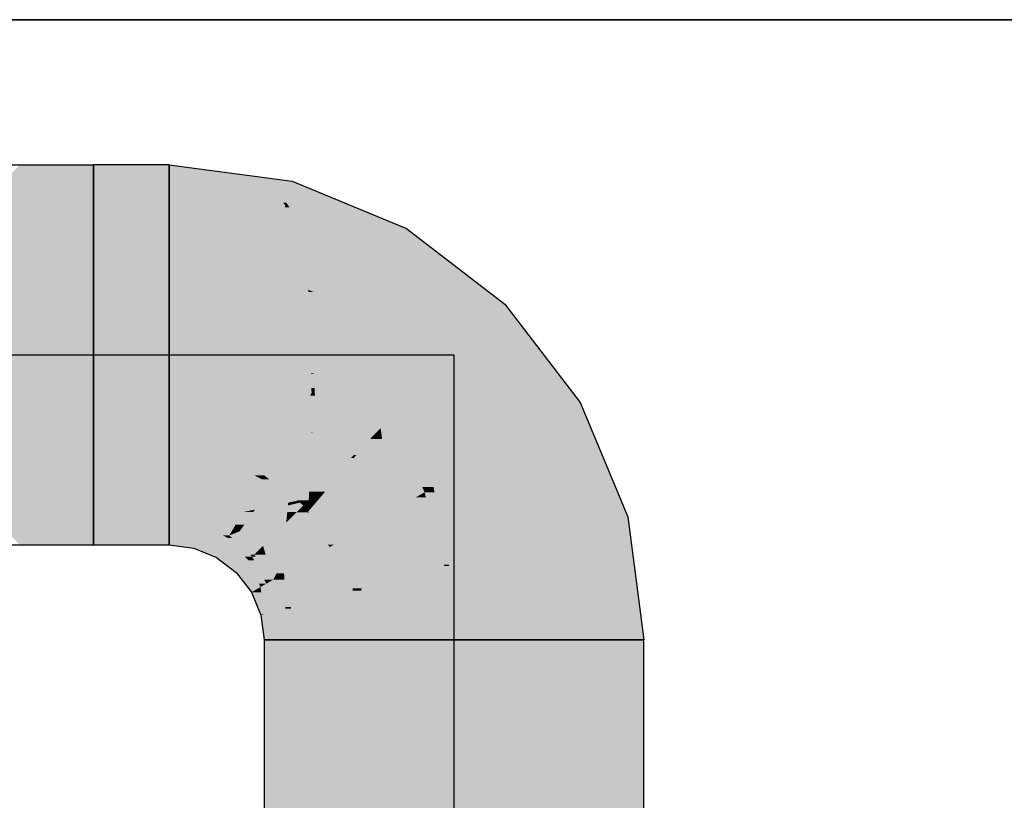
# Model space of a CAD drawing. Extents: x -132 to 668, y -61 to 533.
# Tile 56 of 256: x 91.54 to 95.06, y 120.97 to 123.76. Entities that reach past the tile are written whole.
import ezdxf

# ---------------------------------------------------------------- set-up
doc = ezdxf.new("R2010")
doc.units = 0
doc.layers.get('0').update_dxf_attribs({"lineweight": 5})
doc.layers.add('0-Shading', color=7, linetype='Continuous', lineweight=5)
doc.layers.add('5_EG-BESTAND', color=7, linetype='Continuous', lineweight=25)
doc.layers.add('S_Kaltwasser-OG', color=7, linetype='Continuous', lineweight=25, true_color=0x005e00)

# ---------------------------------------------------------------- blocks, each defined once
blk = doc.blocks.new('Shading-A07AMLNE1N', base_point=(28.6176, 123.8239))
at = {"layer": '0-Shading', "color": 98, "true_color": 0x003b00}
for points in [[(91.4473, 123.1523), (91.7993, 123.1523), (91.5353, 123.2434)], [(91.7993, 123.1523), (91.5353, 123.2434), (91.7993, 123.2434)], [(91.7993, 123.1523), (92.0705, 123.1523), (91.7993, 123.2434)], [(92.0705, 123.1523), (91.7993, 123.2434), (92.0705, 123.2434)], [(92.4105, 123.1987), (92.0705, 123.1987), (92.0705, 123.2434)], [(92.4456, 123.1523), (92.0705, 123.1523), (92.4105, 123.1987)], [(92.0705, 123.1523), (92.4105, 123.1987), (92.0705, 123.1987)], [(92.5105, 123.1855), (92.4222, 123.1855), (92.4105, 123.1987)], [(92.49, 123.1088), (92.4784, 123.1088), (92.4105, 123.1987)], [(92.49, 123.1088), (92.5105, 123.1855), (92.4222, 123.1855)], [(92.6958, 123.1088), (92.49, 123.1088), (92.5105, 123.1855)], [(92.487, 123.0975), (92.4456, 123.1523), (92.0705, 123.1523)], [(92.487, 123.0975), (92.49, 123.1088), (92.4784, 123.1088)], [(92.4976, 123.0975), (92.487, 123.0975), (92.49, 123.1088)], [(92.5016, 123.0914), (92.4976, 123.0975), (92.487, 123.0975)], [(92.5016, 123.0914), (92.6958, 123.1088), (92.49, 123.1088)], [(92.7377, 123.0914), (92.5016, 123.0914), (92.6958, 123.1088)], [(92.9205, 123.0157), (92.6845, 123.0157), (92.5016, 123.0914)], [(92.9205, 123.0157), (92.7377, 123.0914), (92.5016, 123.0914)], [(92.875, 122.9368), (92.9205, 123.0157), (92.6845, 123.0157)], [(93.0234, 122.9368), (92.875, 122.9368), (92.9205, 123.0157)], [(93.1243, 122.7455), (93.0234, 122.9368), (92.875, 122.9368)], [(93.2726, 122.7455), (93.1243, 122.7455), (93.0234, 122.9368)], [(93.2082, 122.6811), (93.2726, 122.7455), (93.1243, 122.7455)], [(93.3221, 122.6811), (93.2082, 122.6811), (93.2726, 122.7455)], [(93.4289, 122.3934), (93.3221, 122.6811), (93.2082, 122.6811)], [(93.5428, 122.3934), (93.4289, 122.3934), (93.3221, 122.6811)], [(93.4639, 122.3479), (93.5428, 122.3934), (93.4289, 122.3934)], [(93.5617, 122.3479), (93.4639, 122.3479), (93.5428, 122.3934)], [(93.6149, 121.9834), (93.5617, 122.3479), (93.4639, 122.3479)], [(93.7126, 121.9834), (93.6149, 121.9834), (93.5617, 122.3479)], [(91.5353, 121.8834), (91.7993, 121.8834), (91.4473, 121.9745)], [(91.7993, 121.8834), (91.4473, 121.9745), (91.7993, 121.9745)], [(91.7993, 121.8834), (92.0705, 121.8834), (91.7993, 121.9745)], [(92.0705, 121.8834), (91.7993, 121.9745), (92.0705, 121.9745)], [(92.1821, 121.9598), (92.0705, 121.9598), (92.0705, 121.9745)], [(93.6246, 121.9598), (93.7126, 121.9834), (93.6149, 121.9834)], [(93.6246, 121.9598), (93.7157, 121.9598), (93.7126, 121.9834)], [(92.1616, 121.8834), (92.0705, 121.8834), (92.1821, 121.9598)], [(92.0705, 121.8834), (92.1821, 121.9598), (92.0705, 121.9598)], [(92.2809, 121.9077), (92.1681, 121.9077), (92.1821, 121.9598)], [(92.2861, 121.9168), (92.2637, 121.9168), (92.1821, 121.9598)], [(93.6794, 121.5434), (93.7705, 121.5434), (93.6246, 121.9598)], [(93.7705, 121.5434), (93.6246, 121.9598), (93.7157, 121.9598)], [(92.2602, 121.8718), (92.1585, 121.8718), (92.2809, 121.9077)], [(92.1585, 121.8718), (92.2809, 121.9077), (92.1681, 121.9077)], [(92.3451, 121.8379), (92.2405, 121.8379), (92.2809, 121.9077)], [(92.2809, 121.9077), (92.2861, 121.9168), (92.2637, 121.9168)], [(92.2959, 121.9077), (92.2809, 121.9077), (92.2861, 121.9168)], [(92.3423, 121.8408), (92.2959, 121.9077), (92.2809, 121.9077)], [(92.3754, 121.8483), (92.36, 121.8483), (92.2861, 121.9168)], [(92.368, 121.8408), (92.3423, 121.8408), (92.2959, 121.9077)], [(92.1585, 121.8718), (92.1616, 121.8834), (92.0705, 121.8834)], [(92.2405, 121.8379), (92.2602, 121.8718), (92.1585, 121.8718)], [(92.2541, 121.8275), (92.3451, 121.8379), (92.2405, 121.8379)], [(92.3546, 121.8275), (92.2541, 121.8275), (92.3451, 121.8379)], [(92.311, 121.7838), (92.3546, 121.8275), (92.2541, 121.8275)], [(92.3744, 121.7838), (92.311, 121.7838), (92.3546, 121.8275)], [(92.3546, 121.8275), (92.368, 121.8408), (92.3423, 121.8408)], [(92.375, 121.8275), (92.3546, 121.8275), (92.368, 121.8408)], [(92.3922, 121.7443), (92.375, 121.8275), (92.3546, 121.8275)], [(92.368, 121.8408), (92.3754, 121.8483), (92.36, 121.8483)], [(92.3811, 121.8408), (92.368, 121.8408), (92.3754, 121.8483)], [(92.4108, 121.759), (92.3811, 121.8408), (92.368, 121.8408)], [(92.4184, 121.7443), (92.3922, 121.7443), (92.375, 121.8275)], [(92.4439, 121.759), (92.4108, 121.759), (92.3811, 121.8408)], [(92.3505, 121.7323), (92.3744, 121.7838), (92.311, 121.7838)], [(92.3977, 121.7323), (92.3505, 121.7323), (92.3744, 121.7838)], [(92.4549, 121.7323), (92.3977, 121.7323), (92.4439, 121.759)], [(92.4184, 121.7443), (92.4439, 121.759), (92.4108, 121.759)], [(92.365, 121.7134), (92.3977, 121.7323), (92.3505, 121.7323)], [(92.4002, 121.7134), (92.365, 121.7134), (92.3977, 121.7323)], [(92.3977, 121.7323), (92.4184, 121.7443), (92.3922, 121.7443)], [(92.4078, 121.655), (92.4549, 121.7323), (92.3977, 121.7323)], [(92.487, 121.655), (92.4078, 121.655), (92.4549, 121.7323)], [(92.3977, 121.6345), (92.4002, 121.7134), (92.365, 121.7134)], [(92.4105, 121.6345), (92.3977, 121.6345), (92.4002, 121.7134)], [(92.399, 121.6314), (92.4901, 121.6314), (92.487, 121.655)], [(92.4105, 121.6345), (92.487, 121.655), (92.4078, 121.655)], [(92.399, 121.6314), (92.4105, 121.6345), (92.3977, 121.6345)], [(92.4105, 121.5434), (92.5016, 121.5434), (92.399, 121.6314)], [(92.5016, 121.5434), (92.399, 121.6314), (92.4901, 121.6314)], [(92.5016, 114.439), (92.4105, 114.439), (92.5016, 121.5434)], [(92.4105, 114.439), (92.5016, 121.5434), (92.4105, 121.5434)], [(93.7705, 109.8704), (93.6794, 109.8704), (93.7705, 121.5434)], [(93.6794, 109.8704), (93.7705, 121.5434), (93.6794, 121.5434)]]:
    blk.add_solid(points, dxfattribs=at)
at = {"layer": '0-Shading', "color": 98, "true_color": 0x005000}
for points in [[(91.3829, 122.9034), (91.7993, 122.9034), (91.4473, 123.1523)], [(91.7993, 122.9034), (91.4473, 123.1523), (91.7993, 123.1523)], [(91.7993, 122.9034), (92.0705, 122.9034), (91.7993, 123.1523)], [(92.0705, 122.9034), (91.7993, 123.1523), (92.0705, 123.1523)], [(92.487, 123.0975), (92.0705, 123.0975), (92.0705, 123.1523)], [(92.435, 122.9034), (92.0705, 122.9034), (92.487, 123.0975)], [(92.0705, 122.9034), (92.487, 123.0975), (92.0705, 123.0975)], [(92.5547, 122.8571), (92.4225, 122.8571), (92.5016, 123.0914)], [(92.4225, 122.8571), (92.5016, 123.0914), (92.4853, 123.0914)], [(92.5016, 123.0914), (92.4853, 123.0914), (92.487, 123.0975)], [(92.875, 122.9368), (92.6056, 122.9368), (92.5016, 123.0914)], [(92.6998, 122.7967), (92.5683, 122.7967), (92.5016, 123.0914)], [(92.7505, 122.7212), (92.875, 122.9368), (92.6056, 122.9368)], [(93.1559, 122.7212), (92.7505, 122.7212), (92.875, 122.9368)], [(92.4225, 122.8571), (92.435, 122.9034), (92.0705, 122.9034)], [(92.5683, 122.7967), (92.5547, 122.8571), (92.4225, 122.8571)], [(92.7505, 122.7212), (92.6998, 122.7967), (92.5683, 122.7967)], [(92.8028, 122.6811), (93.1559, 122.7212), (92.7505, 122.7212)], [(93.2082, 122.6811), (92.8028, 122.6811), (93.1559, 122.7212)], [(93.0322, 122.5051), (93.2082, 122.6811), (92.8028, 122.6811)], [(93.3433, 122.5051), (93.0322, 122.5051), (93.2082, 122.6811)], [(93.1528, 122.3479), (93.3433, 122.5051), (93.0322, 122.5051)], [(93.4639, 122.3479), (93.1528, 122.3479), (93.3433, 122.5051)], [(93.2483, 122.2234), (93.4639, 122.3479), (93.1528, 122.3479)], [(93.5154, 122.2234), (93.2483, 122.2234), (93.4639, 122.3479)], [(91.4473, 121.9745), (91.7993, 121.9745), (91.3829, 122.2234)], [(91.7993, 121.9745), (91.3829, 122.2234), (91.7993, 122.2234)], [(91.7993, 121.9745), (92.0705, 121.9745), (91.7993, 122.2234)], [(92.0705, 121.9745), (91.7993, 122.2234), (92.0705, 122.2234)], [(92.2465, 122.2002), (92.0705, 122.2002), (92.0705, 122.2234)], [(93.3575, 121.9598), (93.5154, 122.2234), (93.2483, 122.2234)], [(93.6246, 121.9598), (93.3575, 121.9598), (93.5154, 122.2234)], [(92.1876, 121.9802), (92.0705, 121.9802), (92.2465, 122.2002)], [(92.0705, 121.9802), (92.2465, 122.2002), (92.0705, 122.2002)], [(92.4023, 122.118), (92.2245, 122.118), (92.2465, 122.2002)], [(92.4105, 122.1323), (92.3751, 122.1323), (92.2465, 122.2002)], [(92.3344, 122.0004), (92.193, 122.0004), (92.4023, 122.118)], [(92.193, 122.0004), (92.4023, 122.118), (92.2245, 122.118)], [(92.482, 122.0313), (92.3522, 122.0313), (92.4023, 122.118)], [(92.4023, 122.118), (92.4105, 122.1323), (92.3751, 122.1323)], [(92.4292, 122.118), (92.4023, 122.118), (92.4105, 122.1323)], [(92.4729, 122.0412), (92.4292, 122.118), (92.4023, 122.118)], [(92.5293, 122.0412), (92.4729, 122.0412), (92.4292, 122.118)], [(92.4944, 122.0095), (92.3776, 122.0095), (92.4969, 122.0344)], [(92.482, 122.0313), (92.5293, 122.0412), (92.4729, 122.0412)], [(92.5514, 122.0243), (92.4959, 122.0243), (92.5381, 122.0344)], [(92.4959, 122.0243), (92.5381, 122.0344), (92.4969, 122.0344)], [(92.5381, 122.0344), (92.4969, 122.0344), (92.5293, 122.0412)], [(92.1876, 121.9802), (92.3344, 122.0004), (92.193, 122.0004)], [(92.3227, 121.9802), (92.1876, 121.9802), (92.3344, 122.0004)], [(92.3394, 121.9551), (92.3082, 121.9551), (92.3713, 122.0004)], [(92.3082, 121.9551), (92.3713, 122.0004), (92.3344, 122.0004)], [(92.3344, 122.0004), (92.482, 122.0313), (92.3522, 122.0313)], [(92.3713, 122.0004), (92.3344, 122.0004), (92.3776, 122.0095)], [(92.389, 121.9585), (92.3418, 121.9585), (92.3776, 122.0095)], [(92.3796, 122.0008), (92.4944, 122.0095), (92.3776, 122.0095)], [(92.4936, 122.0008), (92.3796, 122.0008), (92.4944, 122.0095)], [(92.389, 121.9585), (92.4936, 122.0008), (92.3796, 122.0008)], [(92.4898, 121.9627), (92.3994, 121.9627), (92.4936, 122.0008)], [(92.5045, 121.8386), (92.4846, 121.8386), (92.567, 121.9995)], [(92.4898, 121.9627), (92.528, 122.0008), (92.4936, 122.0008)], [(92.5481, 121.9627), (92.4898, 121.9627), (92.567, 121.9995)], [(92.4898, 121.9627), (92.567, 121.9995), (92.5266, 121.9995)], [(92.5275, 121.8073), (92.4924, 121.8073), (92.5676, 121.9985)], [(92.4924, 121.8073), (92.5676, 121.9985), (92.5666, 121.9985)], [(92.528, 122.0008), (92.4936, 122.0008), (92.5514, 122.0243)], [(92.4936, 122.0008), (92.5514, 122.0243), (92.4959, 122.0243)], [(92.567, 121.9995), (92.5266, 121.9995), (92.5514, 122.0243)], [(92.6451, 121.8751), (92.5417, 121.8751), (92.5676, 121.9985)], [(92.5683, 122.0021), (92.5653, 122.0021), (92.5514, 122.0243)], [(92.567, 121.9995), (92.5683, 122.0021), (92.5653, 122.0021)], [(92.5676, 121.9985), (92.5666, 121.9985), (92.567, 121.9995)], [(92.5678, 121.9995), (92.567, 121.9995), (92.5683, 122.0021)], [(92.5676, 121.9985), (92.5678, 121.9995), (92.567, 121.9995)], [(92.5711, 121.9985), (92.5676, 121.9985), (92.5683, 122.0021)], [(92.6399, 121.8834), (92.5711, 121.9985), (92.5676, 121.9985)], [(92.6594, 121.8834), (92.6399, 121.8834), (92.5711, 121.9985)], [(92.0705, 121.9745), (92.1876, 121.9802), (92.0705, 121.9802)], [(92.1861, 121.9745), (92.0705, 121.9745), (92.1876, 121.9802)], [(92.1821, 121.9598), (92.1861, 121.9745), (92.0705, 121.9745)], [(92.311, 121.9598), (92.1821, 121.9598), (92.3227, 121.9802)], [(92.1821, 121.9598), (92.3227, 121.9802), (92.1876, 121.9802)], [(92.4856, 121.9585), (92.389, 121.9585), (92.4898, 121.9627)], [(92.389, 121.9585), (92.4898, 121.9627), (92.3994, 121.9627)], [(92.4863, 121.8795), (92.4067, 121.8795), (92.4898, 121.9627)], [(92.4846, 121.8386), (92.5481, 121.9627), (92.4898, 121.9627)], [(92.2861, 121.9168), (92.311, 121.9598), (92.1821, 121.9598)], [(92.3323, 121.9168), (92.2861, 121.9168), (92.3229, 121.9317)], [(92.2861, 121.9168), (92.3229, 121.9317), (92.2947, 121.9317)], [(92.3229, 121.9317), (92.2947, 121.9317), (92.3082, 121.9551)], [(92.3229, 121.9317), (92.3394, 121.9551), (92.3082, 121.9551)], [(92.395, 121.9317), (92.3229, 121.9317), (92.389, 121.9585)], [(92.3229, 121.9317), (92.389, 121.9585), (92.3418, 121.9585)], [(92.3557, 121.8795), (92.395, 121.9317), (92.3229, 121.9317)], [(92.4067, 121.8795), (92.3557, 121.8795), (92.395, 121.9317)], [(92.4067, 121.8795), (92.4856, 121.9585), (92.389, 121.9585)], [(93.3842, 121.8954), (93.6246, 121.9598), (93.3575, 121.9598)], [(93.3842, 121.8954), (93.6331, 121.8954), (93.6246, 121.9598)], [(92.3754, 121.8483), (92.3323, 121.9168), (92.2861, 121.9168)], [(93.4305, 121.5434), (93.6794, 121.5434), (93.3842, 121.8954)], [(93.6794, 121.5434), (93.3842, 121.8954), (93.6331, 121.8954)], [(92.3754, 121.8483), (92.4067, 121.8795), (92.3557, 121.8795)], [(92.4163, 121.8483), (92.3754, 121.8483), (92.4067, 121.8795)], [(92.4193, 121.8386), (92.4863, 121.8795), (92.4067, 121.8795)], [(92.4846, 121.8386), (92.4193, 121.8386), (92.4863, 121.8795)], [(92.691, 121.8073), (92.5275, 121.8073), (92.6594, 121.8834)], [(92.5275, 121.8073), (92.6451, 121.8751), (92.5417, 121.8751)], [(92.6451, 121.8751), (92.6594, 121.8834), (92.6399, 121.8834)], [(92.4439, 121.759), (92.4163, 121.8483), (92.3754, 121.8483)], [(92.4439, 121.759), (92.4846, 121.8386), (92.4193, 121.8386)], [(92.4822, 121.7811), (92.4552, 121.7811), (92.4846, 121.8386)], [(92.4822, 121.7811), (92.5045, 121.8386), (92.4846, 121.8386)], [(92.4822, 121.7811), (92.5275, 121.8073), (92.4924, 121.8073)], [(92.5239, 121.7811), (92.4822, 121.7811), (92.5275, 121.8073)], [(92.7274, 121.7194), (92.5154, 121.7194), (92.691, 121.8073)], [(92.5154, 121.7194), (92.691, 121.8073), (92.5275, 121.8073)], [(92.483, 121.759), (92.4439, 121.759), (92.4822, 121.7811)], [(92.4439, 121.759), (92.4822, 121.7811), (92.4552, 121.7811)], [(92.487, 121.655), (92.483, 121.759), (92.4439, 121.759)], [(92.4868, 121.6604), (92.5239, 121.7811), (92.4822, 121.7811)], [(92.5073, 121.6604), (92.4868, 121.6604), (92.5239, 121.7811)], [(92.5073, 121.6604), (92.7351, 121.6604), (92.7274, 121.7194)], [(92.5073, 121.6604), (92.7274, 121.7194), (92.5154, 121.7194)], [(92.487, 121.655), (92.5073, 121.6604), (92.4868, 121.6604)], [(92.507, 121.655), (92.487, 121.655), (92.5073, 121.6604)], [(92.5016, 121.5434), (92.507, 121.655), (92.487, 121.655)], [(92.5016, 121.5434), (92.7505, 121.5434), (92.5073, 121.6604)], [(92.7505, 121.5434), (92.5073, 121.6604), (92.7351, 121.6604)], [(92.7505, 114.266), (92.5016, 114.266), (92.7505, 121.5434)], [(92.5016, 114.266), (92.7505, 121.5434), (92.5016, 121.5434)], [(93.6794, 110.9216), (93.4305, 110.9216), (93.6794, 121.5434)], [(93.4305, 110.9216), (93.6794, 121.5434), (93.4305, 121.5434)]]:
    blk.add_solid(points, dxfattribs=at)
at = {"layer": '0-Shading', "color": 98, "true_color": 0x005c00}
for points in [[(91.3593, 122.5634), (91.7993, 122.5634), (91.3829, 122.9034)], [(91.7993, 122.5634), (91.3829, 122.9034), (91.7993, 122.9034)], [(91.7993, 122.5634), (92.0705, 122.5634), (91.7993, 122.9034)], [(92.0705, 122.5634), (91.7993, 122.9034), (92.0705, 122.9034)], [(92.4225, 122.8571), (92.0705, 122.8571), (92.0705, 122.9034)], [(92.3439, 122.5634), (92.0705, 122.5634), (92.4225, 122.8571)], [(92.0705, 122.5634), (92.4225, 122.8571), (92.0705, 122.8571)], [(92.5683, 122.7967), (92.4064, 122.7967), (92.4225, 122.8571)], [(92.5766, 122.5457), (92.3391, 122.5457), (92.5683, 122.7967)], [(92.3391, 122.5457), (92.5683, 122.7967), (92.4064, 122.7967)], [(92.5865, 122.7891), (92.5688, 122.7891), (92.5683, 122.7967)], [(92.5878, 122.498), (92.5782, 122.498), (92.5683, 122.7967)], [(92.5832, 122.569), (92.5865, 122.7891), (92.5688, 122.7891)], [(92.6626, 122.569), (92.5832, 122.569), (92.5865, 122.7891)], [(92.7505, 122.7212), (92.61, 122.7212), (92.5865, 122.7891)], [(92.6626, 122.569), (92.7505, 122.7212), (92.61, 122.7212)], [(92.7659, 122.638), (92.7025, 122.638), (92.7505, 122.7212)], [(93.0322, 122.5051), (92.8577, 122.5051), (92.7505, 122.7212)], [(92.8734, 122.4734), (92.7962, 122.4734), (92.7505, 122.7212)], [(92.7424, 122.569), (92.6626, 122.569), (92.7025, 122.638)], [(92.7955, 122.4769), (92.7659, 122.638), (92.7025, 122.638)], [(91.3829, 122.2234), (91.7993, 122.2234), (91.3593, 122.5634)], [(91.7993, 122.2234), (91.3593, 122.5634), (91.7993, 122.5634)], [(91.7993, 122.2234), (92.0705, 122.2234), (91.7993, 122.5634)], [(92.0705, 122.2234), (91.7993, 122.5634), (92.0705, 122.5634)], [(92.3391, 122.5457), (92.3439, 122.5634), (92.0705, 122.5634)], [(92.3345, 122.5287), (92.0705, 122.5287), (92.0705, 122.5634)], [(92.3391, 122.5457), (92.2048, 122.5457), (92.0705, 122.5634)], [(92.5912, 122.4453), (92.6626, 122.569), (92.5832, 122.569)], [(92.6994, 122.4453), (92.5912, 122.4453), (92.6626, 122.569)], [(92.7955, 122.4769), (92.7424, 122.569), (92.6626, 122.569)], [(92.7955, 122.4769), (92.69, 122.4769), (92.6626, 122.569)], [(92.2551, 122.2323), (92.0705, 122.2323), (92.3345, 122.5287)], [(92.0705, 122.2323), (92.3345, 122.5287), (92.0705, 122.5287)], [(92.3345, 122.5287), (92.3391, 122.5457), (92.2048, 122.5457)], [(92.5805, 122.4268), (92.3072, 122.4268), (92.3345, 122.5287)], [(92.4041, 122.5287), (92.3345, 122.5287), (92.3932, 122.5349)], [(92.3345, 122.5287), (92.3932, 122.5349), (92.3362, 122.5349)], [(92.5805, 122.4268), (92.4041, 122.5287), (92.3345, 122.5287)], [(92.3932, 122.5349), (92.3362, 122.5349), (92.3391, 122.5457)], [(92.5782, 122.498), (92.5766, 122.5457), (92.3391, 122.5457)], [(92.5782, 122.498), (92.4572, 122.498), (92.3932, 122.5349)], [(92.5805, 122.4268), (92.5782, 122.498), (92.4572, 122.498)], [(92.5879, 122.496), (92.5878, 122.498), (92.5782, 122.498)], [(92.5879, 122.496), (92.5783, 122.496), (92.5782, 122.498)], [(92.5799, 122.4453), (92.5879, 122.496), (92.5783, 122.496)], [(92.5912, 122.4453), (92.5799, 122.4453), (92.5879, 122.496)], [(92.8734, 122.4734), (93.0322, 122.5051), (92.8577, 122.5051)], [(93.0005, 122.4734), (92.8734, 122.4734), (93.0322, 122.5051)], [(93.1217, 122.3884), (92.9155, 122.3884), (93.0322, 122.5051)], [(92.6955, 122.4585), (92.7955, 122.4769), (92.69, 122.4769)], [(92.7989, 122.4585), (92.6955, 122.4585), (92.7955, 122.4769)], [(92.7012, 122.439), (92.7989, 122.4585), (92.6955, 122.4585)], [(92.7917, 122.439), (92.7012, 122.439), (92.7989, 122.4585)], [(92.8275, 122.3032), (92.7416, 122.3032), (92.7989, 122.4585)], [(92.7989, 122.4585), (92.8734, 122.4734), (92.7962, 122.4734)], [(92.8808, 122.4585), (92.7989, 122.4585), (92.8734, 122.4734)], [(92.8118, 122.3884), (92.8808, 122.4585), (92.7989, 122.4585)], [(92.9155, 122.3884), (92.8118, 122.3884), (92.8808, 122.4585)], [(92.9155, 122.3884), (93.0005, 122.4734), (92.8734, 122.4734)], [(92.4867, 122.2642), (92.2637, 122.2642), (92.5805, 122.4268)], [(92.2637, 122.2642), (92.5805, 122.4268), (92.3072, 122.4268)], [(92.5928, 122.4174), (92.5751, 122.4174), (92.5805, 122.4268)], [(92.5805, 122.4268), (92.5912, 122.4453), (92.5799, 122.4453)], [(92.5922, 122.4268), (92.5805, 122.4268), (92.5912, 122.4453)], [(92.5928, 122.4174), (92.5922, 122.4268), (92.5805, 122.4268)], [(92.5916, 122.439), (92.6994, 122.4453), (92.5912, 122.4453)], [(92.7012, 122.439), (92.5916, 122.439), (92.6994, 122.4453)], [(92.5928, 122.4174), (92.7012, 122.439), (92.5916, 122.439)], [(92.7077, 122.4174), (92.5928, 122.4174), (92.7012, 122.439)], [(92.7416, 122.3032), (92.7917, 122.439), (92.7012, 122.439)], [(92.5787, 122.2835), (92.4978, 122.2835), (92.5928, 122.4174)], [(92.4978, 122.2835), (92.5928, 122.4174), (92.5751, 122.4174)], [(92.5848, 122.2848), (92.5788, 122.2848), (92.5928, 122.4174)], [(92.7319, 122.2048), (92.58, 122.2048), (92.5928, 122.4174)], [(92.7416, 122.3032), (92.6675, 122.3032), (92.5928, 122.4174)], [(92.7416, 122.3032), (92.7077, 122.4174), (92.5928, 122.4174)], [(92.8279, 122.3008), (92.9155, 122.3884), (92.8118, 122.3884)], [(92.9304, 122.3447), (92.8718, 122.3447), (92.9155, 122.3884)], [(92.9718, 122.2234), (93.1217, 122.3884), (92.9155, 122.3884)], [(93.2483, 122.2234), (92.9718, 122.2234), (93.1217, 122.3884)], [(92.89, 122.3008), (92.8279, 122.3008), (92.8718, 122.3447)], [(92.9286, 122.2076), (92.9304, 122.3447), (92.8718, 122.3447)], [(92.9772, 122.2076), (92.9286, 122.2076), (92.9304, 122.3447)], [(92.4867, 122.2642), (92.5787, 122.2835), (92.4978, 122.2835)], [(92.5766, 122.2642), (92.4867, 122.2642), (92.5787, 122.2835)], [(92.5703, 122.0431), (92.5534, 122.0431), (92.5847, 122.2835)], [(92.5534, 122.0431), (92.5847, 122.2835), (92.5787, 122.2835)], [(92.5787, 122.2835), (92.5848, 122.2848), (92.5788, 122.2848)], [(92.5847, 122.2835), (92.5787, 122.2835), (92.5848, 122.2848)], [(92.7319, 122.2048), (92.7416, 122.3032), (92.6675, 122.3032)], [(92.7918, 122.2647), (92.7378, 122.2647), (92.7416, 122.3032)], [(92.7447, 122.3008), (92.8275, 122.3032), (92.7416, 122.3032)], [(92.8279, 122.3008), (92.7447, 122.3008), (92.8275, 122.3032)], [(92.7918, 122.2647), (92.8279, 122.3008), (92.7447, 122.3008)], [(92.8319, 122.2647), (92.7918, 122.2647), (92.8172, 122.2901)], [(92.8294, 122.2901), (92.8172, 122.2901), (92.8279, 122.3008)], [(92.8331, 122.2626), (92.8294, 122.2901), (92.8172, 122.2901)], [(92.841, 122.2048), (92.89, 122.3008), (92.8279, 122.3008)], [(92.9298, 122.2048), (92.841, 122.2048), (92.89, 122.3008)], [(92.2551, 122.2323), (92.4867, 122.2642), (92.2637, 122.2642)], [(92.4716, 122.238), (92.2966, 122.238), (92.4867, 122.2642)], [(92.5628, 122.1323), (92.4105, 122.1323), (92.5766, 122.2642)], [(92.4105, 122.1323), (92.5766, 122.2642), (92.4867, 122.2642)], [(92.7964, 122.1937), (92.7314, 122.1937), (92.7918, 122.2647)], [(92.7408, 122.2048), (92.7319, 122.2048), (92.7918, 122.2647)], [(92.7319, 122.2048), (92.7918, 122.2647), (92.7378, 122.2647)], [(92.8417, 122.1997), (92.7961, 122.1997), (92.7918, 122.2647)], [(92.7934, 122.2626), (92.8319, 122.2647), (92.7918, 122.2647)], [(92.8331, 122.2626), (92.7934, 122.2626), (92.8319, 122.2647)], [(92.8417, 122.1997), (92.8331, 122.2626), (92.7934, 122.2626)], [(92.0705, 122.2234), (92.2551, 122.2323), (92.0705, 122.2323)], [(92.2528, 122.2234), (92.0705, 122.2234), (92.2551, 122.2323)], [(92.2465, 122.2002), (92.2528, 122.2234), (92.0705, 122.2234)], [(92.3373, 122.2002), (92.2465, 122.2002), (92.3027, 122.2323)], [(92.2465, 122.2002), (92.3027, 122.2323), (92.2551, 122.2323)], [(92.3027, 122.2323), (92.2551, 122.2323), (92.2966, 122.238)], [(92.4105, 122.1323), (92.4716, 122.238), (92.2966, 122.238)], [(92.9772, 122.2076), (93.2483, 122.2234), (92.9718, 122.2234)], [(93.221, 122.2076), (92.9772, 122.2076), (93.2483, 122.2234)], [(93.3036, 122.09), (93.0173, 122.09), (93.2483, 122.2234)], [(92.4105, 122.1323), (92.3373, 122.2002), (92.2465, 122.2002)], [(92.6007, 122.0736), (92.5721, 122.0736), (92.5782, 122.1746)], [(92.7017, 122.1746), (92.5782, 122.1746), (92.7319, 122.2048)], [(92.5782, 122.1746), (92.7319, 122.2048), (92.58, 122.2048)], [(92.6007, 122.0736), (92.7017, 122.1746), (92.5782, 122.1746)], [(92.6292, 122.0736), (92.6007, 122.0736), (92.7314, 122.1937)], [(92.6007, 122.0736), (92.7314, 122.1937), (92.7209, 122.1937)], [(92.7254, 122.0491), (92.6083, 122.0491), (92.7314, 122.1937)], [(92.7314, 122.1937), (92.7209, 122.1937), (92.7319, 122.2048)], [(92.8069, 122.0339), (92.7247, 122.0339), (92.7964, 122.1937)], [(92.7247, 122.0339), (92.7964, 122.1937), (92.7314, 122.1937)], [(92.7314, 122.1937), (92.7408, 122.2048), (92.7319, 122.2048)], [(92.8069, 122.0339), (92.8417, 122.1997), (92.7961, 122.1997)], [(92.9539, 122.0534), (92.811, 122.0534), (92.8417, 122.1997)], [(92.8417, 122.1997), (92.9298, 122.2048), (92.841, 122.2048)], [(92.9319, 122.1997), (92.8417, 122.1997), (92.9298, 122.2048)], [(92.9401, 122.0714), (92.9319, 122.1997), (92.8417, 122.1997)], [(92.9298, 122.2048), (92.9772, 122.2076), (92.9286, 122.2076)], [(92.9782, 122.2048), (92.9298, 122.2048), (92.9772, 122.2076)], [(92.9773, 122.09), (92.9782, 122.2048), (92.9298, 122.2048)], [(92.9851, 122.0714), (92.9401, 122.0714), (92.9319, 122.1997)], [(93.0173, 122.09), (93.221, 122.2076), (92.9772, 122.2076)], [(93.0173, 122.09), (92.9773, 122.09), (92.9782, 122.2048)], [(92.5533, 122.0423), (92.5628, 122.1323), (92.4105, 122.1323)], [(92.5533, 122.0423), (92.5278, 122.0423), (92.4105, 122.1323)], [(92.5703, 122.0431), (92.6007, 122.0736), (92.5721, 122.0736)], [(92.6083, 122.0491), (92.5762, 122.0491), (92.6007, 122.0736)], [(92.6083, 122.0491), (92.6292, 122.0736), (92.6007, 122.0736)], [(92.9539, 122.0534), (92.9851, 122.0714), (92.9401, 122.0714)], [(92.9899, 122.0534), (92.9539, 122.0534), (92.9851, 122.0714)], [(92.9851, 122.0714), (93.0173, 122.09), (92.9773, 122.09)], [(93.021, 122.0714), (92.9851, 122.0714), (93.0173, 122.09)], [(93.0546, 121.812), (93.021, 122.0714), (92.9851, 122.0714)], [(93.0562, 121.8954), (93.3036, 122.09), (93.0173, 122.09)], [(93.0729, 121.812), (93.0546, 121.812), (93.021, 122.0714)], [(93.3842, 121.8954), (93.0562, 121.8954), (93.3036, 122.09)], [(92.5293, 122.0412), (92.5533, 122.0423), (92.5278, 122.0423)], [(92.5532, 122.0412), (92.5293, 122.0412), (92.5533, 122.0423)], [(92.5514, 122.0243), (92.5532, 122.0412), (92.5293, 122.0412)], [(92.5694, 122.0243), (92.5514, 122.0243), (92.5703, 122.0431)], [(92.5514, 122.0243), (92.5695, 122.0423), (92.5533, 122.0423)], [(92.5533, 122.0423), (92.5703, 122.0431), (92.5534, 122.0431)], [(92.5695, 122.0423), (92.5533, 122.0423), (92.5703, 122.0431)], [(92.5683, 122.0021), (92.6032, 122.0431), (92.5703, 122.0431)], [(92.6032, 122.0431), (92.5703, 122.0431), (92.6083, 122.0491)], [(92.5703, 122.0431), (92.6083, 122.0491), (92.5762, 122.0491)], [(92.6207, 122.0091), (92.5743, 122.0091), (92.6083, 122.0491)], [(92.6164, 122.0229), (92.7254, 122.0491), (92.6083, 122.0491)], [(92.7243, 122.0229), (92.6164, 122.0229), (92.7254, 122.0491)], [(92.7243, 122.0229), (92.8069, 122.0339), (92.7247, 122.0339)], [(92.8046, 122.0229), (92.7243, 122.0229), (92.8069, 122.0339)], [(92.9928, 121.9596), (92.7914, 121.9596), (92.9539, 122.0534)], [(92.7914, 121.9596), (92.92, 122.0339), (92.8069, 122.0339)], [(92.92, 122.0339), (92.8069, 122.0339), (92.9539, 122.0534)], [(92.8069, 122.0339), (92.9539, 122.0534), (92.811, 122.0534)], [(93.0558, 121.8074), (92.9899, 122.0534), (92.9539, 122.0534)], [(92.5683, 122.0021), (92.5694, 122.0243), (92.5514, 122.0243)], [(92.6228, 122.0021), (92.5683, 122.0021), (92.6207, 122.0091)], [(92.5683, 122.0021), (92.6207, 122.0091), (92.5743, 122.0091)], [(92.6594, 121.8834), (92.6228, 122.0021), (92.5683, 122.0021)], [(92.6207, 122.0091), (92.7243, 122.0229), (92.6164, 122.0229)], [(92.7237, 122.0091), (92.6207, 122.0091), (92.7243, 122.0229)], [(92.6487, 121.9183), (92.7237, 122.0091), (92.6207, 122.0091)], [(92.7199, 121.9183), (92.6487, 121.9183), (92.7237, 122.0091)], [(92.7914, 121.9596), (92.7216, 121.9596), (92.8046, 122.0229)], [(92.7216, 121.9596), (92.8046, 122.0229), (92.7243, 122.0229)], [(92.7857, 121.9183), (92.7199, 121.9183), (92.7914, 121.9596)], [(92.7199, 121.9183), (92.7914, 121.9596), (92.7216, 121.9596)], [(93.0558, 121.8074), (92.7704, 121.8074), (92.9928, 121.9596)], [(92.7704, 121.8074), (92.9928, 121.9596), (92.7914, 121.9596)], [(92.6594, 121.8834), (92.7199, 121.9183), (92.6487, 121.9183)], [(92.7212, 121.8834), (92.6594, 121.8834), (92.7199, 121.9183)], [(92.7271, 121.728), (92.7857, 121.9183), (92.7199, 121.9183)], [(92.7594, 121.728), (92.7271, 121.728), (92.7857, 121.9183)], [(93.0729, 121.812), (93.3842, 121.8954), (93.0562, 121.8954)], [(93.0729, 121.812), (93.3952, 121.812), (93.3842, 121.8954)], [(92.7274, 121.7194), (92.7212, 121.8834), (92.6594, 121.8834)], [(92.7594, 121.728), (93.0662, 121.728), (93.0558, 121.8074)], [(92.7594, 121.728), (93.0558, 121.8074), (92.7704, 121.8074)], [(93.0558, 121.8074), (93.0729, 121.812), (93.0546, 121.812)], [(93.0732, 121.8074), (93.0558, 121.8074), (93.0729, 121.812)], [(93.0905, 121.5434), (93.0732, 121.8074), (93.0558, 121.8074)], [(93.0905, 121.5434), (93.4305, 121.5434), (93.0729, 121.812)], [(93.4305, 121.5434), (93.0729, 121.812), (93.3952, 121.812)], [(92.7274, 121.7194), (92.7594, 121.728), (92.7271, 121.728)], [(92.759, 121.7194), (92.7274, 121.7194), (92.7594, 121.728)], [(92.7505, 121.5434), (92.759, 121.7194), (92.7274, 121.7194)], [(92.7505, 121.5434), (93.0905, 121.5434), (92.7594, 121.728)], [(93.0905, 121.5434), (92.7594, 121.728), (93.0662, 121.728)], [(93.0905, 113.4594), (92.7505, 113.4594), (93.0905, 121.5434)], [(92.7505, 113.4594), (93.0905, 121.5434), (92.7505, 121.5434)], [(93.4305, 112.2353), (93.0905, 112.2353), (93.4305, 121.5434)], [(93.0905, 112.2353), (93.4305, 121.5434), (93.0905, 121.5434)]]:
    blk.add_solid(points, dxfattribs=at)
blk = doc.blocks.new('Referenz-A07AMLO71N', base_point=(-89.161, -60.0512))
at = {"layer": '5_EG-BESTAND', "color": 0, "lineweight": 35}
blk.add_line((100.9725, 123.7634), (28.2964, 123.7634), dxfattribs=at)
blk = doc.blocks.new('Sanpress INOX-A07AMLPB1N', base_point=(90.1793, 83.0383))
at = {"color": 0, "linetype": 'ByBlock', "lineweight": -2, "ltscale": 0.25}
for p, q in [((90.7793, 122.5634), (93.0905, 122.5634)), ((93.0905, 122.5634), (93.0905, 83.0383))]:
    blk.add_line(p, q, dxfattribs=at)
blk = doc.blocks.new('Geometrie-A07AMLQB1N', base_point=(28.405, -26.4289))
at = {"layer": 'S_Kaltwasser-OG'}
for p, q in [((91.2893, 123.2434), (91.5353, 123.2434)), ((91.5353, 123.2434), (91.7993, 123.2434)), ((91.7993, 123.2202), (91.7993, 123.2434)), ((91.7993, 123.2434), (91.7993, 123.2202)), ((92.0705, 123.2434), (91.7993, 123.2434)), ((91.7993, 123.2434), (91.7993, 122.8451)), ((92.0705, 123.2434), (92.0705, 123.2202)), ((92.0705, 123.2202), (92.0705, 123.2434)), ((92.0705, 123.2434), (92.5105, 123.1855)), ((92.0705, 123.2434), (92.0705, 122.8451)), ((91.7993, 123.1523), (91.7993, 123.2202)), ((91.7993, 123.2202), (91.7993, 123.1523)), ((92.0705, 123.2202), (92.0705, 123.1523)), ((92.0705, 123.1523), (92.0705, 123.2202)), ((92.5105, 123.1855), (92.9205, 123.0157)), ((91.7993, 123.0443), (91.7993, 123.1523)), ((91.7993, 123.1523), (91.7993, 123.0443)), ((92.0705, 123.1523), (92.0705, 123.0443)), ((92.0705, 123.0443), (92.0705, 123.1523)), ((91.7993, 122.9034), (91.7993, 123.0443)), ((91.7993, 123.0443), (91.7993, 122.9034)), ((92.0705, 123.0443), (92.0705, 122.9034)), ((92.0705, 122.9034), (92.0705, 123.0443)), ((92.9205, 123.0157), (93.2726, 122.7455)), ((91.7993, 122.7394), (91.7993, 122.9034)), ((91.7993, 122.9034), (91.7993, 122.7394)), ((92.0705, 122.9034), (92.0705, 122.7394)), ((92.0705, 122.7394), (92.0705, 122.9034)), ((91.7993, 122.8451), (91.7993, 122.2818)), ((92.0705, 122.8451), (92.0705, 122.2818)), ((91.7993, 122.5634), (91.7993, 122.7394)), ((91.7993, 122.7394), (91.7993, 122.5634)), ((92.0705, 122.7394), (92.0705, 122.5634)), ((92.0705, 122.5634), (92.0705, 122.7394)), ((93.2726, 122.7455), (93.5428, 122.3934)), ((91.7993, 122.5634), (91.7993, 122.3874)), ((91.7993, 122.3874), (91.7993, 122.5634)), ((92.0705, 122.5634), (92.0705, 122.3874)), ((92.0705, 122.3874), (92.0705, 122.5634)), ((91.7993, 122.3874), (91.7993, 122.2234)), ((91.7993, 122.2234), (91.7993, 122.3874)), ((92.0705, 122.3874), (92.0705, 122.2234)), ((92.0705, 122.2234), (92.0705, 122.3874)), ((93.5428, 122.3934), (93.7126, 121.9834)), ((91.7993, 122.2818), (91.7993, 121.8834)), ((92.0705, 122.2818), (92.0705, 121.8834)), ((91.7993, 122.2234), (91.7993, 122.0826)), ((91.7993, 122.0826), (91.7993, 122.2234)), ((92.0705, 122.2234), (92.0705, 122.0826)), ((92.0705, 122.0826), (92.0705, 122.2234)), ((91.7993, 122.0826), (91.7993, 121.9745)), ((91.7993, 121.9745), (91.7993, 122.0826)), ((92.0705, 122.0826), (92.0705, 121.9745)), ((92.0705, 121.9745), (92.0705, 122.0826)), ((91.7993, 121.9745), (91.7993, 121.9066)), ((91.7993, 121.9066), (91.7993, 121.9745)), ((92.0705, 121.9745), (92.0705, 121.9066)), ((92.0705, 121.9066), (92.0705, 121.9745)), ((93.7126, 121.9834), (93.7705, 121.5434)), ((91.7993, 121.9066), (91.7993, 121.8834)), ((91.7993, 121.8834), (91.7993, 121.9066)), ((92.0705, 121.9066), (92.0705, 121.8834)), ((92.0705, 121.8834), (92.0705, 121.9066)), ((91.2893, 121.8834), (91.5353, 121.8834)), ((91.5353, 121.8834), (91.7993, 121.8834)), ((91.7993, 121.8834), (92.0705, 121.8834)), ((92.0705, 121.8834), (92.1585, 121.8718)), ((92.1585, 121.8718), (92.2405, 121.8379)), ((92.2405, 121.8379), (92.311, 121.7838)), ((92.311, 121.7838), (92.365, 121.7134)), ((92.365, 121.7134), (92.399, 121.6314)), ((92.399, 121.6314), (92.4105, 121.5434)), ((92.4337, 121.5434), (92.4105, 121.5434)), ((92.4105, 121.5434), (92.4337, 121.5434)), ((92.4105, 121.5434), (92.4105, 83.0383)), ((92.8089, 121.5434), (92.4105, 121.5434)), ((92.5016, 121.5434), (92.4337, 121.5434)), ((92.4337, 121.5434), (92.5016, 121.5434)), ((92.6097, 121.5434), (92.5016, 121.5434)), ((92.5016, 121.5434), (92.6097, 121.5434)), ((92.7505, 121.5434), (92.6097, 121.5434)), ((92.6097, 121.5434), (92.7505, 121.5434)), ((92.9145, 121.5434), (92.7505, 121.5434)), ((92.7505, 121.5434), (92.9145, 121.5434)), ((93.3722, 121.5434), (92.8089, 121.5434)), ((93.0905, 121.5434), (92.9145, 121.5434)), ((92.9145, 121.5434), (93.0905, 121.5434)), ((93.2665, 121.5434), (93.0905, 121.5434)), ((93.0905, 121.5434), (93.2665, 121.5434)), ((93.4305, 121.5434), (93.2665, 121.5434)), ((93.2665, 121.5434), (93.4305, 121.5434)), ((93.7705, 121.5434), (93.3722, 121.5434)), ((93.5714, 121.5434), (93.4305, 121.5434)), ((93.4305, 121.5434), (93.5714, 121.5434)), ((93.6794, 121.5434), (93.5714, 121.5434)), ((93.5714, 121.5434), (93.6794, 121.5434)), ((93.7474, 121.5434), (93.6794, 121.5434)), ((93.6794, 121.5434), (93.7474, 121.5434)), ((93.7705, 121.5434), (93.7474, 121.5434)), ((93.7474, 121.5434), (93.7705, 121.5434)), ((93.7705, 83.0383), (93.7705, 121.5434))]:
    blk.add_line(p, q, dxfattribs=at)

msp = doc.modelspace()

# ---------------------------------------------------------------- block references
at = {"color": 251, "lineweight": 25, "ltscale": 0.25, "true_color": 0x585858}
msp.add_blockref('Referenz-A07AMLO71N', (-89.161, -60.0512), dxfattribs=at)
msp.add_blockref('Shading-A07AMLNE1N', (28.6176, 123.8239))
at = {"linetype": 'Continuous', "ltscale": 0.13}
msp.add_blockref('Geometrie-A07AMLQB1N', (28.405, -26.4289), dxfattribs=at)
at = {"layer": 'S_Kaltwasser-OG', "ltscale": 0.25}
msp.add_blockref('Sanpress INOX-A07AMLPB1N', (90.1793, 83.0383), dxfattribs=at)

doc.saveas('drawing.dxf')
